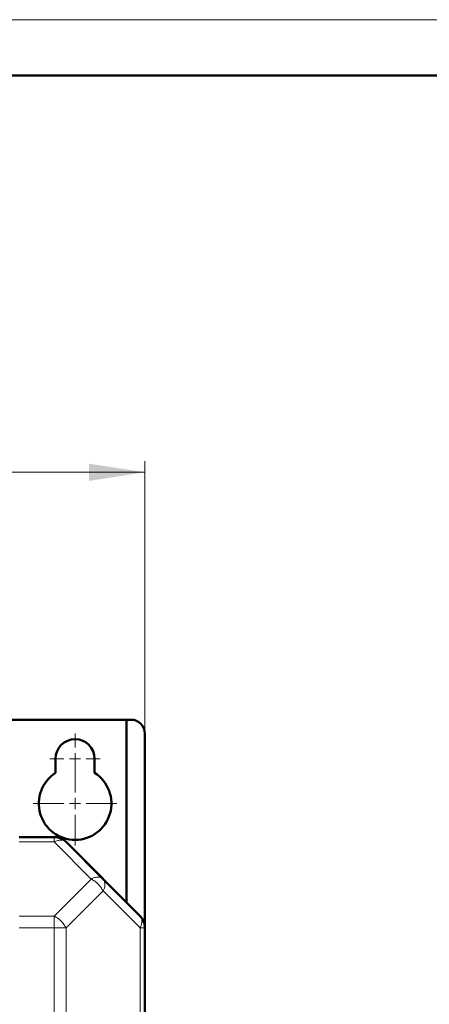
# Model space of a CAD drawing. Header units: millimetres. Extents: x 0 to 420, y 0 to 297.
# Tile 19 of 20: x 129 to 166, y 209 to 297. Entities that reach past the tile are written whole.
import ezdxf

# ---------------------------------------------------------------- set-up
doc = ezdxf.new("R2010")
doc.units = ezdxf.units.MM
doc.styles.add('SLDTEXTSTYLE0', font='TXT', dxfattribs={"width": 0.7, "bigfont": 'bigfont'})
doc.styles.add('SLDTEXTSTYLE1', font='TXT', dxfattribs={"width": 0.7})
doc.dimstyles.new('SLDDIMSTYLE0', dxfattribs={"dimtxt": 5, "dimasz": 5, "dimexe": 0, "dimexo": 0.0625, "dimgap": 1.25, "dimtad": 2, "dimdec": 1, "dimlfac": 2, "dimrnd": 1e-09, "dimzin": 12, "dimdsep": 46, "dimtxsty": 'SLDTEXTSTYLE1', "dimsah": 1, "dimcen": 0.09, "dimadec": 0, "dimazin": 3, "dimtfac": 1, "dimtdec": 3, "dimtofl": 0, "dimtmove": 0, "dimatfit": 3, "dimfxl": 1, "dimfrac": 2, "dimtolj": 1, "dimtzin": 12, "dimarcsym": 0})

# ---------------------------------------------------------------- blocks, each defined once
blk = doc.blocks.new('_D')
at = {"color": 7, "linetype": 'Continuous', "lineweight": 0}
for p, q in [((62.668, 233.158), (62.668, 257.523)), ((140.168, 233.158), (140.168, 257.523)), ((62.668, 256.523), (140.168, 256.523))]:
    blk.add_line(p, q, dxfattribs=at)
at = {"color": 7, "linetype": 'Continuous', "lineweight": 18}
for points in [[(62.668, 256.523), (67.668, 255.754), (67.668, 257.292)], [(140.168, 256.523), (135.168, 257.292), (135.168, 255.754)]]:
    blk.add_solid(points, dxfattribs=at)
at = {"color": 7, "linetype": 'Continuous', "lineweight": 18, "insert": (99.463, 262.968), "char_height": 5, "attachment_point": 1, "style": 'SLDTEXTSTYLE0'}
blk.add_mtext('Ш', dxfattribs=at)
blk = doc.blocks.new('SW_CENTERMARKSYMBOL_4')
at = {"color": 0, "linetype": 'Continuous', "lineweight": 18}
for p, q in [((0, 1), (0, 2.25)), ((-1, 0), (-2.25, 0)), ((0, 0), (-0.5, 0)), ((0, 0), (0, 0.5)), ((0, 0), (0, -0.5)), ((0, 0), (0.5, 0)), ((1, 0), (2.25, 0)), ((0, -1), (0, -2.25))]:
    blk.add_line(p, q, dxfattribs=at)
blk = doc.blocks.new('SW_CENTERMARKSYMBOL_5')
at = {"color": 0, "linetype": 'Continuous', "lineweight": 18}
for p, q in [((0, 1), (0, 3.75)), ((-1, 0), (-3.75, 0)), ((0, 0), (-0.5, 0)), ((0, 0), (0, 0.5)), ((0, 0), (0, -0.5)), ((0, 0), (0.5, 0)), ((1, 0), (3.75, 0)), ((0, -1), (0, -3.75))]:
    blk.add_line(p, q, dxfattribs=at)

msp = doc.modelspace()

# ---------------------------------------------------------------- linework, layer by layer
at = {"color": 7, "linetype": 'Continuous', "lineweight": 18}
msp.add_line((0, 297), (420, 297), dxfattribs=at)
at = {"color": 7, "linetype": 'Continuous', "lineweight": 50}
for p, q in [((415, 292), (20, 292)), ((127.668, 234.398), (138.51, 234.398)), ((138.51, 234.398), (138.51, 218.056)), ((138.51, 234.398), (138.918, 234.398)), ((140.168, 233.148), (140.168, 215.776)), ((132.168, 229.636), (132.168, 230.898)), ((135.668, 230.898), (135.668, 229.636)), ((132.047, 223.898), (128.918, 223.898)), ((132.047, 223.898), (129.006, 223.898)), ((139.729, 216.837), (133.107, 223.458)), ((136.418, 220.148), (133.107, 223.458)), ((139.729, 216.837), (136.418, 220.148)), ((140.168, 113.269), (140.168, 215.776))]:
    msp.add_line(p, q, dxfattribs=at)
at = {"color": 9, "linetype": 'Continuous', "lineweight": 18}
for p, q in [((132.047, 223.458), (128.918, 223.458)), ((135.357, 220.148), (132.047, 223.458)), ((132.047, 216.837), (135.357, 220.148)), ((136.418, 219.087), (133.107, 215.776)), ((139.729, 215.776), (136.418, 219.087)), ((132.047, 216.837), (128.917, 216.837)), ((132.047, 215.776), (128.918, 215.776)), ((132.047, 113.269), (132.047, 215.776)), ((133.107, 215.776), (132.047, 215.776)), ((133.107, 113.269), (133.107, 215.776)), ((139.729, 113.269), (139.729, 215.776)), ((140.168, 215.776), (139.729, 215.776))]:
    msp.add_line(p, q, dxfattribs=at)
at = {"color": 7, "linetype": 'Continuous', "lineweight": 50}
for centre, radius, start, end in [((138.918, 233.148), 1.25, 0, 90), ((133.918, 230.898), 1.75, 0, 180), ((133.918, 226.898), 3.25, 122.57897, 57.42103), ((132.047, 222.398), 1.5, 67.48498, 90), ((132.047, 222.398), 1.5, 45, 90)]:
    msp.add_arc(centre, radius, start, end, dxfattribs=at)
at = {"color": 9, "linetype": 'Continuous', "lineweight": 18}
msp.add_arc((135.657, 219.617), 0.928, 325.14306, 34.85694, dxfattribs=at)
for points in [[(132.047, 223.458), (132.047, 223.524), (132.047, 223.655), (132.047, 223.791), (132.047, 223.881), (132.047, 223.892), (132.047, 223.898)], [(133.107, 223.458), (133.047, 223.505), (132.926, 223.598), (132.665, 223.635), (132.368, 223.598), (132.154, 223.505), (132.047, 223.458)], [(135.357, 220.148), (135.464, 220.194), (135.678, 220.287), (135.976, 220.324), (136.237, 220.287), (136.358, 220.194), (136.418, 220.148)], [(136.418, 219.087), (136.358, 219.194), (136.237, 219.408), (135.976, 219.706), (135.678, 219.966), (135.464, 220.087), (135.357, 220.148)], [(132.047, 215.776), (132.047, 215.875), (132.047, 216.071), (132.047, 216.354), (132.047, 216.617), (132.047, 216.764), (132.047, 216.837)], [(132.047, 216.837), (132.154, 216.777), (132.368, 216.656), (132.665, 216.395), (132.926, 216.097), (133.047, 215.883), (133.107, 215.776)], [(139.729, 215.776), (139.775, 215.883), (139.868, 216.097), (139.905, 216.395), (139.868, 216.656), (139.775, 216.777), (139.729, 216.837)]]:
    msp.add_open_spline(points, degree=3, dxfattribs=at)
at = {"color": 7, "linetype": 'Continuous', "lineweight": 50}
msp.add_open_spline([(139.729, 216.837), (139.794, 216.764), (139.925, 216.617), (140.062, 216.354), (140.152, 216.071), (140.163, 215.875), (140.168, 215.776)], degree=3, dxfattribs=at)

# ---------------------------------------------------------------- block references
at = {"color": 7, "linetype": 'Continuous', "lineweight": 0}
for name, p in [('SW_CENTERMARKSYMBOL_4', (133.918, 230.898)), ('SW_CENTERMARKSYMBOL_5', (133.918, 226.898))]:
    msp.add_blockref(name, p, dxfattribs=at)

# ---------------------------------------------------------------- dimensions: what is measured, and where the dimension line sits
at = {"color": 7, "linetype": 'Continuous', "lineweight": 18}
dim = msp.add_linear_dim(base=(140.168, 256.523), p1=(62.668, 233.148), p2=(140.168, 233.148), text='Ш', dimstyle='SLDDIMSTYLE0', dxfattribs=at)
dim.commit()
dim.dimension.update_dxf_attribs({"geometry": '_D', "text_midpoint": (101.418, 256.523), "dimtype": 160})

doc.saveas('drawing.dxf')
